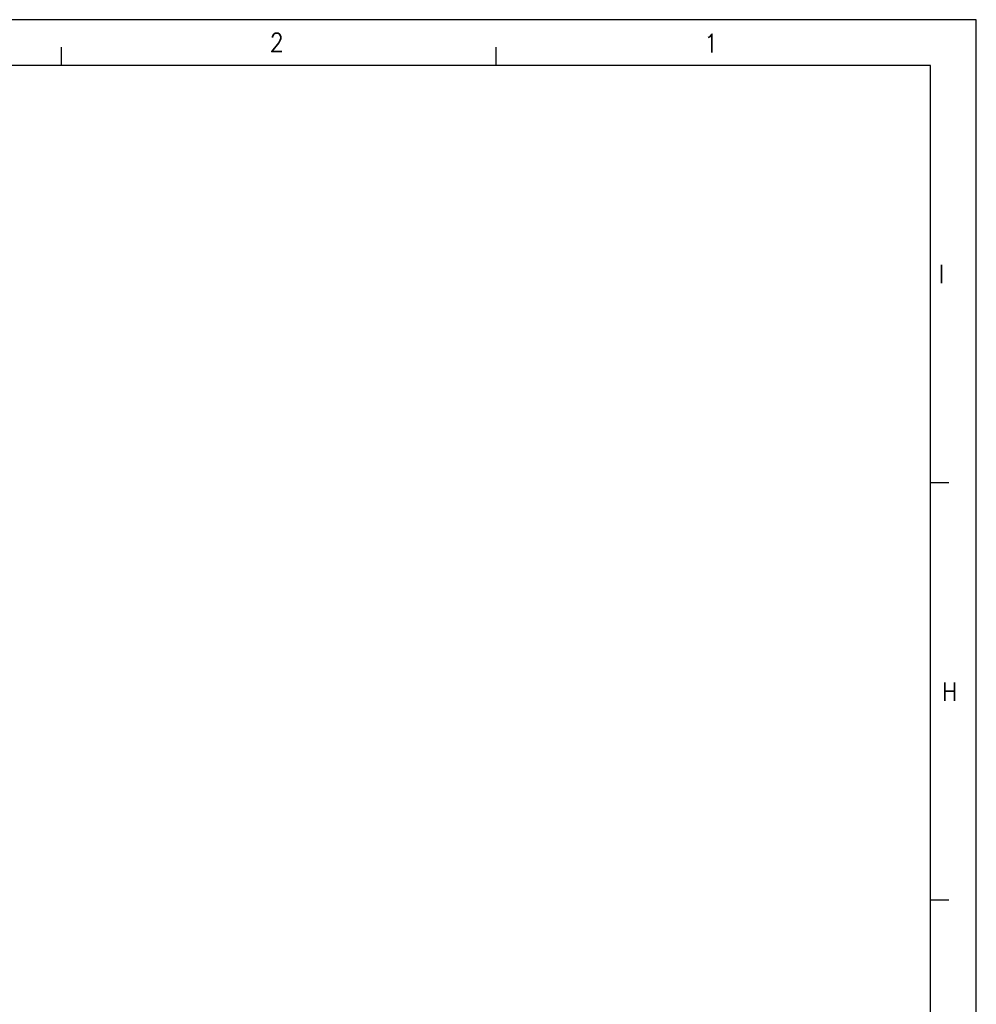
# Model space of a CAD drawing. Header units: millimetres. Extents: x -500 to 979, y -592 to 328.
# Tile 19 of 23: x -10 to 94, y 220 to 328. Entities that reach past the tile are written whole.
import ezdxf

# ---------------------------------------------------------------- set-up
doc = ezdxf.new("R2010")
doc.units = ezdxf.units.MM
doc.layers.add('1', color=7, linetype='Continuous')
doc.styles.add('CONVERTER_12', font='txt.shx', dxfattribs={"width": 0.9})

# ---------------------------------------------------------------- blocks, each defined once
blk = doc.blocks.new('_A2', base_point=(89.41, -87.22))
at = {"layer": '1', "color": 2, "linetype": 'Continuous'}
for p, q in [((94.41, 327.78), (-499.59, 327.78)), ((94.41, -92.22), (94.41, 327.78)), ((-5.42, 322.78), (-5.42, 324.78)), ((42, 322.78), (42, 324.78)), ((91.41, 277.23), (89.41, 277.23)), ((91.41, 231.67), (89.41, 231.67))]:
    blk.add_line(p, q, dxfattribs=at)
at = {"layer": '1', "color": 7, "linetype": 'Continuous'}
for p, q in [((89.41, 322.78), (-479.59, 322.78)), ((89.41, -87.22), (89.41, 322.78))]:
    blk.add_line(p, q, dxfattribs=at)
at = {"layer": '1', "color": 2, "char_height": 2, "line_spacing_factor": 1.20048, "style": 'CONVERTER_12'}
for s, insert, attachment_point in [('2', (17.29, 325.3), 4), ('1', (64.7, 325.21), 4), ('I', (90.91, 300.01), 6), ('H', (92.36, 254.45), 6)]:
    blk.add_mtext(s, dxfattribs=dict(at, insert=insert, attachment_point=attachment_point))

msp = doc.modelspace()

# ---------------------------------------------------------------- block references
msp.add_blockref('_A2', (89.41, -87.22))

doc.saveas('drawing.dxf')
